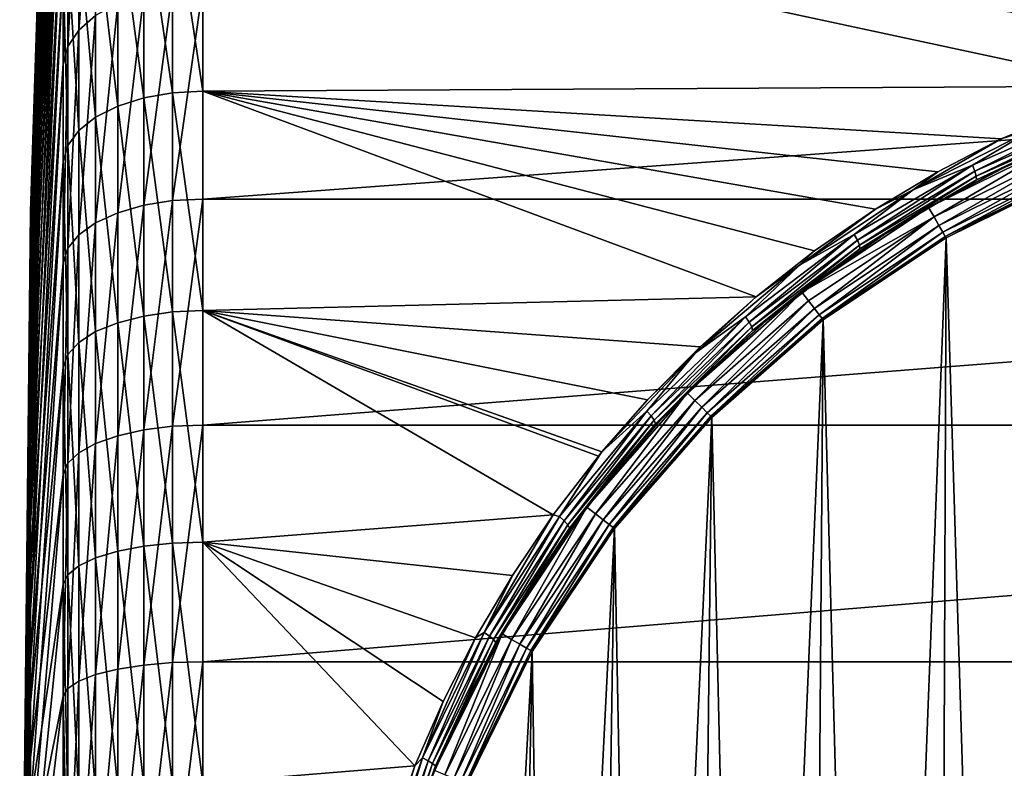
# Model space of a CAD drawing. Header units: metres. Extents: x -147 to 182, y -23 to 81.
# Tile 10 of 212: x -147 to -136, y 5 to 13. Entities that reach past the tile are written whole.
import ezdxf

# ---------------------------------------------------------------- set-up
doc = ezdxf.new("R2010")
doc.units = ezdxf.units.M
doc.layers.add('solid_ORA153_SW0001', color=7, linetype='CONTINUOUS')

msp = doc.modelspace()

# ---------------------------------------------------------------- linework, layer by layer
at = {"layer": 'solid_ORA153_SW0001'}
for points in [[(-146.434753, 21.555571, 0.627214), (-146.783676, 10.781504, -0.268874), (-146.783676, 10.743816, 0.939962)], [(-146.434753, 21.337004, 3.125428), (-146.434753, 21.555571, 0.627214), (-146.783676, 10.743816, 0.939962)], [(-146.434753, 21.555571, 0.627214), (-146.434753, 21.482634, -1.879482), (-146.783676, 10.781504, -0.268874)], [(-146.434753, 21.482634, -1.879482), (-146.783676, 10.683608, -1.474329), (-146.783676, 10.781504, -0.268874)], [(-146.434753, 21.482634, -1.879482), (-146.434753, 21.119181, -4.360762), (-146.783676, 10.683608, -1.474329)], [(-146.434753, 21.337004, 3.125428), (-146.783676, 10.743816, 0.939962), (-146.783676, 10.571019, 2.136978)], [(-146.434753, 20.829889, 5.581376), (-146.434753, 21.337004, 3.125428), (-146.783676, 10.571019, 2.136978)], [(-146.434753, 21.119181, -4.360762), (-146.783676, 10.451359, -2.661243), (-146.783676, 10.683608, -1.474329)], [(-146.434753, 21.119181, -4.360762), (-146.434753, 20.470125, -6.783069), (-146.783676, 10.451359, -2.661243)], [(-146.434753, 20.829889, 5.581376), (-146.783676, 10.571019, 2.136978), (-146.783676, 10.265285, 3.307119)], [(-146.434753, 20.041084, 7.961844), (-146.434753, 20.829889, 5.581376), (-146.783676, 10.265285, 3.307119)], [(-146.434753, 20.470125, -6.783069), (-146.783676, 10.087679, -3.814691), (-146.783676, 10.451359, -2.661243)], [(-146.434753, 20.470125, -6.783069), (-146.434753, 19.544245, -9.113646), (-146.783676, 10.087679, -3.814691)], [(-146.434753, 20.041084, 7.961844), (-146.783676, 10.265285, 3.307119), (-146.783676, 9.83046, 4.435672)], [(-146.434753, 18.981256, 10.234645), (-146.434753, 20.041084, 7.961844), (-146.783676, 9.83046, 4.435672)], [(-146.434753, 19.544245, -9.113646), (-146.783676, 9.597139, -4.920166), (-146.783676, 10.087679, -3.814691)], [(-146.434753, 19.544245, -9.113646), (-146.434753, 18.354059, -11.320977), (-146.783676, 9.597139, -4.920166)], [(-146.434753, 18.981256, 10.234645), (-146.783676, 9.83046, 4.435672), (-146.783676, 9.27201, 5.508444)], [(-146.434753, 17.66474, 12.369035), (-146.434753, 18.981256, 10.234645), (-146.783676, 9.27201, 5.508444)], [(-146.434753, 18.354059, -11.320977), (-146.783676, 8.98591, -5.963768), (-146.783676, 9.597139, -4.920166)], [(-146.434753, 18.354059, -11.320977), (-146.434753, 16.915668, -13.375209), (-146.783676, 8.98591, -5.963768)], [(-146.434753, 17.66474, 12.369035), (-146.783676, 9.27201, 5.508444), (-146.783676, 8.596959, 6.511944)], [(-146.434753, 16.109335, 14.336156), (-146.434753, 17.66474, 12.369035), (-146.783676, 8.596959, 6.511944)], [(-146.434753, 16.915668, -13.375209), (-146.783676, 8.261679, -6.932372), (-146.783676, 8.98591, -5.963768)], [(-146.434753, 16.915668, -13.375209), (-146.434753, 15.248519, -15.248564), (-146.783676, 8.261679, -6.932372)], [(-146.434753, 16.109335, 14.336156), (-146.783676, 8.596959, 6.511944), (-146.783676, 7.813797, 7.433552)], [(-146.434753, 14.336079, 16.109404), (-146.434753, 16.109335, 14.336156), (-146.783676, 7.813797, 7.433552)], [(-146.434753, 15.248519, -15.248564), (-146.783676, 7.433552, -7.813797), (-146.783676, 8.261679, -6.932372)], [(-146.434753, 15.248519, -15.248564), (-146.434753, 13.375154, -16.91571), (-146.783676, 7.433552, -7.813797)], [(-146.085052, 14.934215, 16.781441), (-146.266754, 14.753448, 16.578314), (-146.266754, 12.729065, 18.178989)], [(-146.085052, 12.885028, 18.401728), (-146.085052, 14.934215, 16.781441), (-146.266754, 12.729065, 18.178989)], [(-146.266754, 14.753448, 16.578314), (-146.385193, 14.550799, 16.350601), (-146.385193, 12.554223, 17.929289)], [(-146.266754, 12.729065, 18.178989), (-146.266754, 14.753448, 16.578314), (-146.385193, 12.554223, 17.929289)], [(-146.385193, 14.550799, 16.350601), (-146.434753, 14.336079, 16.109404), (-146.434753, 12.368951, 17.664799)], [(-146.385193, 12.554223, 17.929289), (-146.385193, 14.550799, 16.350601), (-146.434753, 12.368951, 17.664799)], [(-146.434753, 14.336079, 16.109404), (-146.783676, 7.813797, 7.433552), (-146.783676, 6.932372, 8.261679)], [(-146.434753, 12.368951, 17.664799), (-146.434753, 14.336079, 16.109404), (-146.783676, 6.932372, 8.261679)], [(-145.259308, 14.243568, -18.013929), (-144.936142, 14.265415, -18.041561), (-144.936142, 12.074461, -19.575684)], [(-144.936142, 14.265415, -18.041561), (-114, 14.265397, -18.041574), (-114, 12.074445, -19.575693)], [(-130.899994, 12.811403, -19.101517), (-144.936142, 14.265415, -18.041561), (-114, 12.074445, -19.575693)], [(-134.994446, 12.127319, -19.542982), (-144.936142, 12.074461, -19.575684), (-144.936142, 14.265415, -18.041561)], [(-133.620087, 12.514071, -19.297617), (-134.994446, 12.127319, -19.542982), (-144.936142, 14.265415, -18.041561)], [(-132.256012, 12.738129, -19.150459), (-133.620087, 12.514071, -19.297617), (-144.936142, 14.265415, -18.041561)], [(-130.899994, 12.811403, -19.101517), (-132.256012, 12.738129, -19.150459), (-144.936142, 14.265415, -18.041561)], [(-145.569077, 14.178537, -17.931684), (-145.569077, 12.000926, -19.456465), (-145.848755, 14.073414, -17.798733)], [(-145.259308, 14.243568, -18.013929), (-145.259308, 12.055969, -19.545702), (-145.569077, 14.178537, -17.931684)], [(-145.259308, 12.055969, -19.545702), (-145.569077, 12.000926, -19.456465), (-145.569077, 14.178537, -17.931684)], [(-145.259308, 14.243568, -18.013929), (-144.936142, 12.074461, -19.575684), (-145.259308, 12.055969, -19.545702)], [(-145.848755, 14.073414, -17.798733), (-145.848755, 11.911947, -19.312208), (-146.085052, 13.933194, -17.621397)], [(-145.569077, 12.000926, -19.456465), (-145.848755, 11.911947, -19.312208), (-145.848755, 14.073414, -17.798733)], [(-146.085052, 13.933194, -17.621397), (-146.085052, 11.793263, -19.119793), (-146.266754, 13.764544, -17.408104)], [(-145.848755, 11.911947, -19.312208), (-146.085052, 11.793263, -19.119793), (-146.085052, 13.933194, -17.621397)], [(-146.266754, 13.764544, -17.408104), (-146.266754, 11.650515, -18.888361), (-146.385193, 13.575479, -17.168991)], [(-146.085052, 11.793263, -19.119793), (-146.266754, 11.650515, -18.888361), (-146.266754, 13.764544, -17.408104)], [(-146.385193, 13.575479, -17.168991), (-146.385193, 11.490488, -18.628918), (-146.434753, 13.375154, -16.91571)], [(-146.266754, 11.650515, -18.888361), (-146.385193, 11.490488, -18.628918), (-146.385193, 13.575479, -17.168991)], [(-146.434753, 13.375154, -16.91571), (-146.783676, 6.511944, -8.596959), (-146.783676, 7.433552, -7.813797)], [(-146.434753, 13.375154, -16.91571), (-146.434753, 11.320926, -18.354092), (-146.783676, 6.511944, -8.596959)], [(-146.385193, 11.490488, -18.628918), (-146.434753, 11.320926, -18.354092), (-146.434753, 13.375154, -16.91571)], [(-145.569077, 13.111915, 18.725756), (-145.848755, 13.014699, 18.586916), (-145.848755, 10.768889, 19.972153)], [(-145.569077, 10.849329, 20.121338), (-145.569077, 13.111915, 18.725756), (-145.848755, 10.768889, 19.972153)], [(-145.259308, 13.172053, 18.811642), (-145.569077, 13.111915, 18.725756), (-145.569077, 10.849329, 20.121338)], [(-145.259308, 10.899091, 20.213627), (-145.259308, 13.172053, 18.811642), (-145.569077, 10.849329, 20.121338)], [(-145.259308, 10.899091, 20.213627), (-144.936142, 10.91581, 20.244631), (-144.936142, 13.192257, 18.840498)], [(-145.259308, 10.899091, 20.213627), (-144.936142, 13.192257, 18.840498), (-145.259308, 13.172053, 18.811642)], [(-144.936142, 13.192257, 18.840498), (-144.936142, 10.91581, 20.244631), (-114, 13.19224, 18.840509)], [(-144.936142, 10.91581, 20.244631), (-114, 10.915787, 20.244644), (-114, 13.19224, 18.840509)], [(-145.848755, 13.014699, 18.586916), (-146.085052, 12.885028, 18.401728), (-146.085052, 10.661594, 19.773161)], [(-145.848755, 10.768889, 19.972153), (-145.848755, 13.014699, 18.586916), (-146.085052, 10.661594, 19.773161)], [(-146.085052, 12.885028, 18.401728), (-146.266754, 12.729065, 18.178989), (-146.266754, 10.532543, 19.533823)], [(-146.085052, 10.661594, 19.773161), (-146.085052, 12.885028, 18.401728), (-146.266754, 10.532543, 19.533823)], [(-146.266754, 12.729065, 18.178989), (-146.385193, 12.554223, 17.929289), (-146.385193, 10.387873, 19.265512)], [(-146.266754, 10.532543, 19.533823), (-146.266754, 12.729065, 18.178989), (-146.385193, 10.387873, 19.265512)], [(-146.385193, 12.554223, 17.929289), (-146.434753, 12.368951, 17.664799), (-146.434753, 10.234549, 18.981308)], [(-146.385193, 10.387873, 19.265512), (-146.385193, 12.554223, 17.929289), (-146.434753, 10.234549, 18.981308)], [(-146.434753, 12.368951, 17.664799), (-146.783676, 6.932372, 8.261679), (-146.783676, 5.963768, 8.98591)], [(-146.434753, 10.234549, 18.981308), (-146.434753, 12.368951, 17.664799), (-146.783676, 5.963768, 8.98591)], [(-145.259308, 12.055969, -19.545702), (-145.259308, 9.705333, -20.813154), (-145.569077, 12.000926, -19.456465)], [(-145.259308, 12.055969, -19.545702), (-144.936142, 12.074461, -19.575684), (-144.936142, 9.720218, -20.845079)], [(-145.259308, 12.055969, -19.545702), (-144.936142, 9.720218, -20.845079), (-145.259308, 9.705333, -20.813154)], [(-134.994446, 12.127319, -19.542982), (-136.369644, 11.562361, -19.88245), (-144.936142, 12.074461, -19.575684)], [(-139.000961, 9.866598, -20.776194), (-144.936142, 9.720218, -20.845079), (-144.936142, 12.074461, -19.575684)], [(-138.37175, 10.359591, -20.534821), (-139.000961, 9.866598, -20.776194), (-144.936142, 12.074461, -19.575684)], [(-137.719345, 10.807822, -20.302486), (-138.37175, 10.359591, -20.534821), (-144.936142, 12.074461, -19.575684)], [(-137.05011, 11.209012, -20.083776), (-137.719345, 10.807822, -20.302486), (-144.936142, 12.074461, -19.575684)], [(-136.369644, 11.562361, -19.88245), (-137.05011, 11.209012, -20.083776), (-144.936142, 12.074461, -19.575684)], [(-136.003448, 11.679452, -19.806467), (-136.369644, 11.562361, -19.88245), (-134.994446, 12.127319, -19.542982)], [(-145.569077, 12.000926, -19.456465), (-145.569077, 9.661022, -20.718128), (-145.848755, 11.911947, -19.312208)], [(-145.259308, 9.705333, -20.813154), (-145.569077, 9.661022, -20.718128), (-145.569077, 12.000926, -19.456465)], [(-145.848755, 11.911947, -19.312208), (-145.848755, 9.589393, -20.564518), (-146.085052, 11.793263, -19.119793)], [(-145.569077, 9.661022, -20.718128), (-145.848755, 9.589393, -20.564518), (-145.848755, 11.911947, -19.312208)], [(-135.32547, 11.876384, -19.650591), (-136.680206, 11.279339, -20.006418), (-136.003448, 11.679452, -19.806467)], [(-136.653732, 11.216125, -19.98522), (-136.680206, 11.279339, -20.006418), (-135.32547, 11.876384, -19.650591)], [(-135.305725, 11.810832, -19.629169), (-136.653732, 11.216125, -19.98522), (-135.32547, 11.876384, -19.650591)], [(-146.085052, 11.793263, -19.119793), (-146.085052, 9.493849, -20.359625), (-146.266754, 11.650515, -18.888361)], [(-145.848755, 9.589393, -20.564518), (-146.085052, 9.493849, -20.359625), (-146.085052, 11.793263, -19.119793)], [(-136.637939, 11.16104, -19.942068), (-136.653732, 11.216125, -19.98522), (-135.305725, 11.810832, -19.629169)], [(-135.294708, 11.754947, -19.585562), (-136.637939, 11.16104, -19.942068), (-135.305725, 11.810832, -19.629169)], [(-136.634857, 11.121171, -19.882511), (-136.637939, 11.16104, -19.942068), (-135.294708, 11.754947, -19.585562)], [(-135.293854, 11.715918, -19.525381), (-136.634857, 11.121171, -19.882511), (-135.294708, 11.754947, -19.585562)], [(-146.266754, 11.650515, -18.888361), (-146.266754, 9.378934, -20.113188), (-146.385193, 11.490488, -18.628918)], [(-146.085052, 9.493849, -20.359625), (-146.266754, 9.378934, -20.113188), (-146.266754, 11.650515, -18.888361)], [(-137.315002, 11.013775, -20.187155), (-136.369644, 11.562361, -19.88245), (-136.003448, 11.679452, -19.806467)], [(-136.680206, 11.279339, -20.006418), (-137.315002, 11.013775, -20.187155), (-136.003448, 11.679452, -19.806467)], [(-135.293854, 11.715918, -19.525381), (-136.296036, 11.275319, -19.713121), (-136.634857, 11.121171, -19.882511)], [(-137.315002, 11.013775, -20.187155), (-137.05011, 11.209012, -20.083776), (-136.369644, 11.562361, -19.88245)], [(-135.683563, 11.548489, -18.700001), (-137.149872, 10.825393, -18.700001), (-136.296036, 11.275319, -19.713121)], [(-137.091431, 10.723872, -18.674675), (-137.149872, 10.825393, -18.700001), (-135.683563, 11.548489, -18.700001)], [(-135.638718, 11.440271, -18.674675), (-137.091431, 10.723872, -18.674675), (-135.683563, 11.548489, -18.700001)], [(-146.385193, 11.490488, -18.628918), (-146.385193, 9.250108, -19.83692), (-146.434753, 11.320926, -18.354092)], [(-146.266754, 9.378934, -20.113188), (-146.385193, 9.250108, -19.83692), (-146.385193, 11.490488, -18.628918)], [(-137.039047, 10.633147, -18.61549), (-137.091431, 10.723872, -18.674675), (-135.638718, 11.440271, -18.674675)], [(-135.598633, 11.343486, -18.61549), (-137.039047, 10.633147, -18.61549), (-135.638718, 11.440271, -18.674675)], [(-146.434753, 11.320926, -18.354092), (-146.783676, 5.508444, -9.27201), (-146.783676, 6.511944, -8.596959)], [(-146.434753, 11.320926, -18.354092), (-146.434753, 9.113589, -19.544271), (-146.783676, 5.508444, -9.27201)], [(-146.385193, 9.250108, -19.83692), (-146.434753, 9.113589, -19.544271), (-146.434753, 11.320926, -18.354092)], [(-136.997849, 10.56177, -18.527828), (-137.039047, 10.633147, -18.61549), (-135.598633, 11.343486, -18.61549)], [(-135.567093, 11.267341, -18.527828), (-136.997849, 10.56177, -18.527828), (-135.598633, 11.343486, -18.61549)], [(-136.680206, 11.279339, -20.006418), (-137.946625, 10.5347, -20.415649), (-137.315002, 11.013775, -20.187155)], [(-137.913467, 10.474663, -20.394611), (-137.946625, 10.5347, -20.415649), (-136.680206, 11.279339, -20.006418)], [(-136.653732, 11.216125, -19.98522), (-137.913467, 10.474663, -20.394611), (-136.680206, 11.279339, -20.006418)], [(-137.892365, 10.421123, -20.351786), (-137.913467, 10.474663, -20.394611), (-136.653732, 11.216125, -19.98522)], [(-136.637939, 11.16104, -19.942068), (-137.892365, 10.421123, -20.351786), (-136.653732, 11.216125, -19.98522)], [(-137.315002, 11.013775, -20.187155), (-137.719345, 10.807822, -20.302486), (-137.05011, 11.209012, -20.083776)], [(-137.149872, 10.825393, -18.700001), (-136.967194, 10.928821, -19.91354), (-136.296036, 11.275319, -19.713121)], [(-135.567093, 11.267341, -18.527828), (-136.971527, 10.516199, -18.419621), (-136.997849, 10.56177, -18.527828)], [(-135.567093, 11.267341, -18.527828), (-135.546951, 11.218725, -18.419621), (-136.971527, 10.516199, -18.419621)], [(-136.962524, 10.500545, -18.300781), (-136.971527, 10.516199, -18.419621), (-135.546951, 11.218725, -18.419621)], [(-136.634857, 11.121171, -19.882511), (-136.296036, 11.275319, -19.713121), (-136.967194, 10.928821, -19.91354)], [(-135.539856, 11.202113, -18.300781), (-136.962524, 10.500545, -18.300781), (-135.546951, 11.218725, -18.419621)], [(-135.539856, 11.202113, -18.300781), (-136.304749, -10.853764, -18.300781), (-136.962524, 10.500545, -18.300781)], [(-137.886017, 10.380969, -20.292681), (-137.892365, 10.421123, -20.351786), (-136.637939, 11.16104, -19.942068)], [(-136.634857, 11.121171, -19.882511), (-137.886017, 10.380969, -20.292681), (-136.637939, 11.16104, -19.942068)], [(-136.634857, 11.121171, -19.882511), (-137.62706, 10.535498, -20.131124), (-137.886017, 10.380969, -20.292681)], [(-136.634857, 11.121171, -19.882511), (-136.967194, 10.928821, -19.91354), (-137.62706, 10.535498, -20.131124)], [(-138.533905, 10.206837, -20.609234), (-137.719345, 10.807822, -20.302486), (-137.315002, 11.013775, -20.187155)], [(-137.946625, 10.5347, -20.415649), (-138.533905, 10.206837, -20.609234), (-137.315002, 11.013775, -20.187155)], [(-145.259308, 10.899091, 20.213627), (-145.569077, 10.849329, 20.121338), (-145.569077, 8.440025, 21.244816)], [(-145.259308, 8.478736, 21.342257), (-145.259308, 10.899091, 20.213627), (-145.569077, 8.440025, 21.244816)], [(-145.259308, 8.478736, 21.342257), (-144.936142, 8.491741, 21.374992), (-144.936142, 10.91581, 20.244631)], [(-145.259308, 8.478736, 21.342257), (-144.936142, 10.91581, 20.244631), (-145.259308, 10.899091, 20.213627)], [(-144.936142, 10.91581, 20.244631), (-144.936142, 8.491741, 21.374992), (-114, 10.915787, 20.244644)], [(-144.936142, 8.491741, 21.374992), (-114, 8.491723, 21.375), (-114, 10.915787, 20.244644)], [(-137.149872, 10.825393, -18.700001), (-137.62706, 10.535498, -20.131124), (-136.967194, 10.928821, -19.91354)], [(-146.783676, 10.781504, -0.268874), (-146.899994, 0), (-146.783676, 10.743816, 0.939962)], [(-146.783676, 10.683608, -1.474329), (-146.899994, 0), (-146.783676, 10.781504, -0.268874)], [(-145.569077, 10.849329, 20.121338), (-145.848755, 10.768889, 19.972153), (-145.848755, 8.377448, 21.087301)], [(-145.569077, 8.440025, 21.244816), (-145.569077, 10.849329, 20.121338), (-145.848755, 8.377448, 21.087301)], [(-138.533905, 10.206837, -20.609234), (-138.37175, 10.359591, -20.534821), (-137.719345, 10.807822, -20.302486)], [(-137.149872, 10.825393, -18.700001), (-138.509369, 9.917027, -18.700001), (-137.62706, 10.535498, -20.131124)], [(-137.091431, 10.723872, -18.674675), (-138.509369, 9.917027, -18.700001), (-137.149872, 10.825393, -18.700001)], [(-146.783676, 10.743816, 0.939962), (-146.899994, 0), (-146.783676, 10.571019, 2.136978)], [(-146.783676, 10.451359, -2.661243), (-146.899994, 0), (-146.783676, 10.683608, -1.474329)], [(-145.848755, 10.768889, 19.972153), (-146.085052, 10.661594, 19.773161), (-146.085052, 8.293981, 20.877197)], [(-145.848755, 8.377448, 21.087301), (-145.848755, 10.768889, 19.972153), (-146.085052, 8.293981, 20.877197)], [(-137.091431, 10.723872, -18.674675), (-138.438202, 9.823984, -18.674675), (-138.509369, 9.917027, -18.700001)], [(-138.374435, 9.740872, -18.61549), (-138.438202, 9.823984, -18.674675), (-137.091431, 10.723872, -18.674675)], [(-137.039047, 10.633147, -18.61549), (-138.374435, 9.740872, -18.61549), (-137.091431, 10.723872, -18.674675)], [(-146.783676, 10.571019, 2.136978), (-146.899994, 0), (-146.783676, 10.265285, 3.307119)], [(-146.085052, 10.661594, 19.773161), (-146.266754, 10.532543, 19.533823), (-146.266754, 8.193588, 20.624496)], [(-146.085052, 8.293981, 20.877197), (-146.085052, 10.661594, 19.773161), (-146.266754, 8.193588, 20.624496)], [(-138.324265, 9.675485, -18.527828), (-138.374435, 9.740872, -18.61549), (-137.039047, 10.633147, -18.61549)], [(-136.997849, 10.56177, -18.527828), (-138.324265, 9.675485, -18.527828), (-137.039047, 10.633147, -18.61549)], [(-146.266754, 10.532543, 19.533823), (-146.385193, 10.387873, 19.265512), (-146.385193, 8.081043, 20.341206)], [(-146.266754, 8.193588, 20.624496), (-146.266754, 10.532543, 19.533823), (-146.385193, 8.081043, 20.341206)], [(-137.946625, 10.5347, -20.415649), (-139.113831, 9.652361, -20.854128), (-138.533905, 10.206837, -20.609234)], [(-139.074158, 9.596393, -20.833162), (-139.113831, 9.652361, -20.854128), (-137.946625, 10.5347, -20.415649)], [(-137.913467, 10.474663, -20.394611), (-139.074158, 9.596393, -20.833162), (-137.946625, 10.5347, -20.415649)], [(-139.047379, 9.545325, -20.790483), (-139.074158, 9.596393, -20.833162), (-137.913467, 10.474663, -20.394611)], [(-137.892365, 10.421123, -20.351786), (-139.047379, 9.545325, -20.790483), (-137.913467, 10.474663, -20.394611)], [(-138.509369, 9.917027, -18.700001), (-138.269943, 10.096231, -20.362143), (-137.62706, 10.535498, -20.131124)], [(-136.997849, 10.56177, -18.527828), (-138.292221, 9.633739, -18.419621), (-138.324265, 9.675485, -18.527828)], [(-136.997849, 10.56177, -18.527828), (-136.971527, 10.516199, -18.419621), (-138.292221, 9.633739, -18.419621)], [(-136.962524, 10.500545, -18.300781), (-138.292221, 9.633739, -18.419621), (-136.971527, 10.516199, -18.419621)], [(-136.962524, 10.500545, -18.300781), (-138.281448, 9.619241, -18.300781), (-138.292221, 9.633739, -18.419621)], [(-136.962524, 10.500545, -18.300781), (-137.752182, -10.003157, -18.300781), (-138.281448, 9.619241, -18.300781)], [(-137.886017, 10.380969, -20.292681), (-137.62706, 10.535498, -20.131124), (-138.269943, 10.096231, -20.362143)], [(-136.962524, 10.500545, -18.300781), (-137.043076, -10.453621, -18.300781), (-137.752182, -10.003157, -18.300781)], [(-136.962524, 10.500545, -18.300781), (-136.304749, -10.853764, -18.300781), (-137.043076, -10.453621, -18.300781)], [(-146.783676, 10.087679, -3.814691), (-146.899994, 0), (-146.783676, 10.451359, -2.661243)], [(-146.385193, 10.387873, 19.265512), (-146.434753, 10.234549, 18.981308), (-146.434753, 7.961758, 20.041119)], [(-146.385193, 8.081043, 20.341206), (-146.385193, 10.387873, 19.265512), (-146.434753, 7.961758, 20.041119)], [(-139.036957, 9.50573, -20.731581), (-139.047379, 9.545325, -20.790483), (-137.892365, 10.421123, -20.351786)], [(-137.886017, 10.380969, -20.292681), (-139.036957, 9.50573, -20.731581), (-137.892365, 10.421123, -20.351786)], [(-137.886017, 10.380969, -20.292681), (-138.889557, 9.61338, -20.601988), (-139.036957, 9.50573, -20.731581)], [(-138.533905, 10.206837, -20.609234), (-139.000961, 9.866598, -20.776194), (-138.37175, 10.359591, -20.534821)], [(-137.886017, 10.380969, -20.292681), (-138.269943, 10.096231, -20.362143), (-138.889557, 9.61338, -20.601988)], [(-146.783676, 10.265285, 3.307119), (-146.899994, 0), (-146.783676, 9.83046, 4.435672)], [(-146.434753, 10.234549, 18.981308), (-146.783676, 5.963768, 8.98591), (-146.783676, 4.920166, 9.597139)], [(-146.434753, 7.961758, 20.041119), (-146.434753, 10.234549, 18.981308), (-146.783676, 4.920166, 9.597139)], [(-139.650131, 9.267757, -21.049675), (-139.000961, 9.866598, -20.776194), (-138.533905, 10.206837, -20.609234)], [(-139.113831, 9.652361, -20.854128), (-139.650131, 9.267757, -21.049675), (-138.533905, 10.206837, -20.609234)], [(-146.783676, 9.597139, -4.920166), (-146.899994, 0), (-146.783676, 10.087679, -3.814691)], [(-138.509369, 9.917027, -18.700001), (-138.889557, 9.61338, -20.601988), (-138.269943, 10.096231, -20.362143)], [(-146.783676, 9.83046, 4.435672), (-146.899994, 0), (-146.783676, 9.27201, 5.508444)], [(-139.000961, 9.866598, -20.776194), (-139.600861, 9.332352, -21.021589), (-144.936142, 9.720218, -20.845079)], [(-138.509369, 9.917027, -18.700001), (-139.738831, 8.838835, -18.700001), (-138.889557, 9.61338, -20.601988)], [(-139.656006, 8.756005, -18.674675), (-139.738831, 8.838835, -18.700001), (-138.509369, 9.917027, -18.700001)], [(-138.438202, 9.823984, -18.674675), (-139.656006, 8.756005, -18.674675), (-138.509369, 9.917027, -18.700001)], [(-139.581924, 8.681929, -18.61549), (-139.656006, 8.756005, -18.674675), (-138.438202, 9.823984, -18.674675)], [(-139.650131, 9.267757, -21.049675), (-139.600861, 9.332352, -21.021589), (-139.000961, 9.866598, -20.776194)], [(-138.374435, 9.740872, -18.61549), (-139.581924, 8.681929, -18.61549), (-138.438202, 9.823984, -18.674675)], [(-145.259308, 9.705333, -20.813154), (-144.936142, 9.720218, -20.845079), (-144.936142, 7.234526, -21.832582)], [(-141.1754, 7.529149, -21.732738), (-144.936142, 7.234526, -21.832582), (-144.936142, 9.720218, -20.845079)], [(-140.691818, 8.158619, -21.504347), (-141.1754, 7.529149, -21.732738), (-144.936142, 9.720218, -20.845079)], [(-140.654037, 8.20453, -21.486872), (-140.691818, 8.158619, -21.504347), (-144.936142, 9.720218, -20.845079)], [(-140.165939, 8.761354, -21.265903), (-140.654037, 8.20453, -21.486872), (-144.936142, 9.720218, -20.845079)], [(-139.600861, 9.332352, -21.021589), (-140.165939, 8.761354, -21.265903), (-144.936142, 9.720218, -20.845079)], [(-139.523651, 8.62365, -18.527828), (-139.581924, 8.681929, -18.61549), (-138.374435, 9.740872, -18.61549)], [(-138.324265, 9.675485, -18.527828), (-139.523651, 8.62365, -18.527828), (-138.374435, 9.740872, -18.61549)], [(-145.569077, 9.661022, -20.718128), (-145.569077, 7.19047, -21.699617), (-145.848755, 9.589393, -20.564518)], [(-145.259308, 9.705333, -20.813154), (-145.259308, 7.22345, -21.799143), (-145.569077, 9.661022, -20.718128)], [(-145.259308, 7.22345, -21.799143), (-145.569077, 7.19047, -21.699617), (-145.569077, 9.661022, -20.718128)], [(-145.259308, 9.705333, -20.813154), (-144.936142, 7.234526, -21.832582), (-145.259308, 7.22345, -21.799143)], [(-139.113831, 9.652361, -20.854128), (-140.171906, 8.640985, -21.298996), (-139.650131, 9.267757, -21.049675)], [(-140.125992, 8.590017, -21.278008), (-140.171906, 8.640985, -21.298996), (-139.113831, 9.652361, -20.854128)], [(-139.074158, 9.596393, -20.833162), (-140.125992, 8.590017, -21.278008), (-139.113831, 9.652361, -20.854128)], [(-139.738831, 8.838835, -18.700001), (-139.479828, 9.090468, -20.8456), (-138.889557, 9.61338, -20.601988)], [(-138.324265, 9.675485, -18.527828), (-139.486435, 8.586441, -18.419621), (-139.523651, 8.62365, -18.527828)], [(-138.324265, 9.675485, -18.527828), (-138.292221, 9.633739, -18.419621), (-139.486435, 8.586441, -18.419621)], [(-139.473663, 8.573666, -18.300781), (-139.486435, 8.586441, -18.419621), (-138.292221, 9.633739, -18.419621)], [(-139.036957, 9.50573, -20.731581), (-138.889557, 9.61338, -20.601988), (-139.479828, 9.090468, -20.8456)], [(-138.281448, 9.619241, -18.300781), (-139.473663, 8.573666, -18.300781), (-138.292221, 9.633739, -18.419621)], [(-138.281448, 9.619241, -18.300781), (-139.06839, -8.960641, -18.300781), (-139.473663, 8.573666, -18.300781)], [(-138.281448, 9.619241, -18.300781), (-138.428635, -9.504481, -18.300781), (-139.06839, -8.960641, -18.300781)], [(-138.281448, 9.619241, -18.300781), (-137.752182, -10.003157, -18.300781), (-138.428635, -9.504481, -18.300781)], [(-146.783676, 8.98591, -5.963768), (-146.899994, 0), (-146.783676, 9.597139, -4.920166)], [(-145.848755, 9.589393, -20.564518), (-145.848755, 7.137157, -21.538729), (-146.085052, 9.493849, -20.359625)], [(-145.569077, 7.19047, -21.699617), (-145.848755, 7.137157, -21.538729), (-145.848755, 9.589393, -20.564518)], [(-140.093414, 8.542488, -21.235283), (-140.125992, 8.590017, -21.278008), (-139.074158, 9.596393, -20.833162)], [(-139.047379, 9.545325, -20.790483), (-140.093414, 8.542488, -21.235283), (-139.074158, 9.596393, -20.833162)], [(-140.078369, 8.504511, -21.176317), (-140.093414, 8.542488, -21.235283), (-139.047379, 9.545325, -20.790483)], [(-139.036957, 9.50573, -20.731581), (-140.078369, 8.504511, -21.176317), (-139.047379, 9.545325, -20.790483)], [(-146.085052, 9.493849, -20.359625), (-146.085052, 7.066047, -21.324129), (-146.266754, 9.378934, -20.113188)], [(-145.848755, 7.137157, -21.538729), (-146.085052, 7.066047, -21.324129), (-146.085052, 9.493849, -20.359625)], [(-139.036957, 9.50573, -20.731581), (-140.03537, 8.532005, -21.087856), (-140.078369, 8.504511, -21.176317)], [(-139.036957, 9.50573, -20.731581), (-139.479828, 9.090468, -20.8456), (-140.03537, 8.532005, -21.087856)], [(-146.266754, 9.378934, -20.113188), (-146.266754, 6.980518, -21.066017), (-146.385193, 9.250108, -19.83692)], [(-146.085052, 7.066047, -21.324129), (-146.266754, 6.980518, -21.066017), (-146.266754, 9.378934, -20.113188)], [(-139.650131, 9.267757, -21.049675), (-140.165939, 8.761354, -21.265903), (-139.600861, 9.332352, -21.021589)], [(-146.783676, 9.27201, 5.508444), (-146.899994, 0), (-146.783676, 8.596959, 6.511944)], [(-146.385193, 9.250108, -19.83692), (-146.385193, 6.884636, -20.776661), (-146.434753, 9.113589, -19.544271)], [(-146.266754, 6.980518, -21.066017), (-146.385193, 6.884636, -20.776661), (-146.385193, 9.250108, -19.83692)], [(-139.650131, 9.267757, -21.049675), (-140.654037, 8.20453, -21.486872), (-140.165939, 8.761354, -21.265903)], [(-140.171906, 8.640985, -21.298996), (-140.654037, 8.20453, -21.486872), (-139.650131, 9.267757, -21.049675)], [(-146.434753, 9.113589, -19.544271), (-146.783676, 4.435672, -9.83046), (-146.783676, 5.508444, -9.27201)], [(-146.434753, 9.113589, -19.544271), (-146.434753, 6.782988, -20.470152), (-146.783676, 4.435672, -9.83046)], [(-146.385193, 6.884636, -20.776661), (-146.434753, 6.782988, -20.470152), (-146.434753, 9.113589, -19.544271)], [(-139.738831, 8.838835, -18.700001), (-140.03537, 8.532005, -21.087856), (-139.479828, 9.090468, -20.8456)], [(-146.783676, 8.261679, -6.932372), (-146.899994, 0), (-146.783676, 8.98591, -5.963768)], [(-139.738831, 8.838835, -18.700001), (-140.817032, 7.609374, -18.700001), (-140.03537, 8.532005, -21.087856)], [(-140.723984, 7.538208, -18.674675), (-140.817032, 7.609374, -18.700001), (-139.738831, 8.838835, -18.700001)], [(-139.656006, 8.756005, -18.674675), (-140.723984, 7.538208, -18.674675), (-139.738831, 8.838835, -18.700001)], [(-140.640869, 7.474434, -18.61549), (-140.723984, 7.538208, -18.674675), (-139.656006, 8.756005, -18.674675)], [(-139.581924, 8.681929, -18.61549), (-140.640869, 7.474434, -18.61549), (-139.656006, 8.756005, -18.674675)], [(-140.575485, 7.424261, -18.527828), (-140.640869, 7.474434, -18.61549), (-139.581924, 8.681929, -18.61549)], [(-139.523651, 8.62365, -18.527828), (-140.575485, 7.424261, -18.527828), (-139.581924, 8.681929, -18.61549)], [(-146.783676, 8.596959, 6.511944), (-146.899994, 0), (-146.783676, 7.813797, 7.433552)], [(-140.171906, 8.640985, -21.298996), (-141.110413, 7.508798, -21.72876), (-140.654037, 8.20453, -21.486872)], [(-141.058701, 7.463778, -21.707663), (-141.110413, 7.508798, -21.72876), (-140.171906, 8.640985, -21.298996)], [(-140.125992, 8.590017, -21.278008), (-141.058701, 7.463778, -21.707663), (-140.171906, 8.640985, -21.298996)], [(-141.020401, 7.420944, -21.664719), (-141.058701, 7.463778, -21.707663), (-140.125992, 8.590017, -21.278008)], [(-140.093414, 8.542488, -21.235283), (-141.020401, 7.420944, -21.664719), (-140.125992, 8.590017, -21.278008)], [(-139.523651, 8.62365, -18.527828), (-140.533737, 7.392227, -18.419621), (-140.575485, 7.424261, -18.527828)], [(-139.523651, 8.62365, -18.527828), (-139.486435, 8.586441, -18.419621), (-140.533737, 7.392227, -18.419621)], [(-140.519241, 7.38145, -18.300781), (-140.533737, 7.392227, -18.419621), (-139.486435, 8.586441, -18.419621)], [(-139.473663, 8.573666, -18.300781), (-140.519241, 7.38145, -18.300781), (-139.486435, 8.586441, -18.419621)], [(-139.473663, 8.573666, -18.300781), (-140.228149, -7.746061, -18.300781), (-140.519241, 7.38145, -18.300781)], [(-139.473663, 8.573666, -18.300781), (-139.669495, -8.373261, -18.300781), (-140.228149, -7.746061, -18.300781)], [(-139.473663, 8.573666, -18.300781), (-139.06839, -8.960641, -18.300781), (-139.669495, -8.373261, -18.300781)], [(-145.259308, 8.478736, 21.342257), (-145.569077, 8.440025, 21.244816), (-145.569077, 5.916584, 22.080994)], [(-145.259308, 5.943721, 22.182268), (-145.259308, 8.478736, 21.342257), (-145.569077, 5.916584, 22.080994)], [(-145.259308, 5.943721, 22.182268), (-144.936142, 5.952835, 22.216295), (-144.936142, 8.491741, 21.374992)], [(-145.259308, 5.943721, 22.182268), (-144.936142, 8.491741, 21.374992), (-145.259308, 8.478736, 21.342257)], [(-144.936142, 8.491741, 21.374992), (-144.936142, 5.952835, 22.216295), (-114, 8.491723, 21.375)], [(-144.936142, 5.952835, 22.216295), (-114, 5.952825, 22.216297), (-114, 8.491723, 21.375)], [(-141.000443, 7.385808, -21.60545), (-141.020401, 7.420944, -21.664719), (-140.093414, 8.542488, -21.235283)], [(-140.078369, 8.504511, -21.176317), (-141.000443, 7.385808, -21.60545), (-140.093414, 8.542488, -21.235283)], [(-140.078369, 8.504511, -21.176317), (-140.55188, 7.942999, -21.323992), (-141.000443, 7.385808, -21.60545)], [(-140.817032, 7.609374, -18.700001), (-140.55188, 7.942999, -21.323992), (-140.03537, 8.532005, -21.087856)], [(-140.078369, 8.504511, -21.176317), (-140.03537, 8.532005, -21.087856), (-140.55188, 7.942999, -21.323992)], [(-145.848755, 8.377448, 21.087301), (-146.085052, 8.293981, 20.877197), (-146.085052, 5.814204, 21.698906)], [(-145.848755, 5.872717, 21.917278), (-145.848755, 8.377448, 21.087301), (-146.085052, 5.814204, 21.698906)], [(-145.569077, 8.440025, 21.244816), (-145.848755, 8.377448, 21.087301), (-145.848755, 5.872717, 21.917278)], [(-145.569077, 5.916584, 22.080994), (-145.569077, 8.440025, 21.244816), (-145.848755, 5.872717, 21.917278)], [(-146.783676, 7.433552, -7.813797), (-146.899994, 0), (-146.783676, 8.261679, -6.932372)], [(-146.085052, 8.293981, 20.877197), (-146.266754, 8.193588, 20.624496), (-146.266754, 5.743828, 21.436258)], [(-146.085052, 5.814204, 21.698906), (-146.085052, 8.293981, 20.877197), (-146.266754, 5.743828, 21.436258)], [(-146.266754, 8.193588, 20.624496), (-146.385193, 8.081043, 20.341206), (-146.385193, 5.664933, 21.141817)], [(-146.266754, 5.743828, 21.436258), (-146.266754, 8.193588, 20.624496), (-146.385193, 5.664933, 21.141817)], [(-141.110413, 7.508798, -21.72876), (-141.1754, 7.529149, -21.732738), (-140.691818, 8.158619, -21.504347)], [(-141.110413, 7.508798, -21.72876), (-140.691818, 8.158619, -21.504347), (-140.654037, 8.20453, -21.486872)], [(-146.385193, 8.081043, 20.341206), (-146.434753, 7.961758, 20.041119), (-146.434753, 5.58128, 20.829914)], [(-146.385193, 5.664933, 21.141817), (-146.385193, 8.081043, 20.341206), (-146.434753, 5.58128, 20.829914)], [(-146.434753, 7.961758, 20.041119), (-146.783676, 4.920166, 9.597139), (-146.783676, 3.814691, 10.087679)], [(-146.434753, 5.58128, 20.829914), (-146.434753, 7.961758, 20.041119), (-146.783676, 3.814691, 10.087679)], [(-140.817032, 7.609374, -18.700001), (-141.026352, 7.328506, -21.549932), (-140.55188, 7.942999, -21.323992)], [(-141.000443, 7.385808, -21.60545), (-140.55188, 7.942999, -21.323992), (-141.026352, 7.328506, -21.549932)], [(-146.783676, 7.813797, 7.433552), (-146.899994, 0), (-146.783676, 6.932372, 8.261679)], [(-140.817032, 7.609374, -18.700001), (-141.725388, 6.249869, -18.700001), (-141.026352, 7.328506, -21.549932)], [(-141.623871, 6.191431, -18.674675), (-141.725388, 6.249869, -18.700001), (-140.817032, 7.609374, -18.700001)], [(-140.723984, 7.538208, -18.674675), (-141.623871, 6.191431, -18.674675), (-140.817032, 7.609374, -18.700001)], [(-141.1754, 7.529149, -21.732738), (-141.614685, 6.877831, -21.947561), (-144.936142, 7.234526, -21.832582)], [(-141.917511, 6.264855, -22.1231), (-141.614685, 6.877831, -21.947561), (-141.1754, 7.529149, -21.732738)], [(-141.110413, 7.508798, -21.72876), (-141.917511, 6.264855, -22.1231), (-141.1754, 7.529149, -21.732738)], [(-141.860596, 6.226726, -22.101831), (-141.917511, 6.264855, -22.1231), (-141.110413, 7.508798, -21.72876)], [(-141.058701, 7.463778, -21.707663), (-141.860596, 6.226726, -22.101831), (-141.110413, 7.508798, -21.72876)], [(-141.533142, 6.13905, -18.61549), (-141.623871, 6.191431, -18.674675), (-140.723984, 7.538208, -18.674675)], [(-140.640869, 7.474434, -18.61549), (-141.533142, 6.13905, -18.61549), (-140.723984, 7.538208, -18.674675)], [(-146.783676, 6.511944, -8.596959), (-146.899994, 0), (-146.783676, 7.433552, -7.813797)], [(-141.81691, 6.189796, -22.058535), (-141.860596, 6.226726, -22.101831), (-141.058701, 7.463778, -21.707663)], [(-141.020401, 7.420944, -21.664719), (-141.81691, 6.189796, -22.058535), (-141.058701, 7.463778, -21.707663)], [(-141.792099, 6.158818, -21.998781), (-141.81691, 6.189796, -22.058535), (-141.020401, 7.420944, -21.664719)], [(-141.000443, 7.385808, -21.60545), (-141.792099, 6.158818, -21.998781), (-141.020401, 7.420944, -21.664719)], [(-141.461777, 6.097841, -18.527828), (-141.533142, 6.13905, -18.61549), (-140.640869, 7.474434, -18.61549)], [(-140.575485, 7.424261, -18.527828), (-141.461777, 6.097841, -18.527828), (-140.640869, 7.474434, -18.61549)], [(-140.575485, 7.424261, -18.527828), (-141.416199, 6.071531, -18.419621), (-141.461777, 6.097841, -18.527828)], [(-140.575485, 7.424261, -18.527828), (-140.533737, 7.392227, -18.419621), (-141.416199, 6.071531, -18.419621)], [(-141.000443, 7.385808, -21.60545), (-141.456955, 6.693343, -21.762213), (-141.792099, 6.158818, -21.998781)], [(-141.725388, 6.249869, -18.700001), (-141.456955, 6.693343, -21.762213), (-141.026352, 7.328506, -21.549932)], [(-141.000443, 7.385808, -21.60545), (-141.026352, 7.328506, -21.549932), (-141.456955, 6.693343, -21.762213)], [(-141.400543, 6.06253, -18.300781), (-141.416199, 6.071531, -18.419621), (-140.533737, 7.392227, -18.419621)], [(-140.519241, 7.38145, -18.300781), (-141.400543, 6.06253, -18.300781), (-140.533737, 7.392227, -18.419621)], [(-140.519241, 7.38145, -18.300781), (-141.208969, -6.382848, -18.300781), (-141.400543, 6.06253, -18.300781)], [(-140.519241, 7.38145, -18.300781), (-140.742111, -7.081566, -18.300781), (-141.208969, -6.382848, -18.300781)], [(-140.519241, 7.38145, -18.300781), (-140.228149, -7.746061, -18.300781), (-140.742111, -7.081566, -18.300781)], [(-145.569077, 7.19047, -21.699617), (-145.569077, 4.622679, -22.387653), (-145.848755, 7.137157, -21.538729)], [(-145.259308, 7.22345, -21.799143), (-145.259308, 4.643881, -22.490337), (-145.569077, 7.19047, -21.699617)], [(-145.259308, 4.643881, -22.490337), (-145.569077, 4.622679, -22.387653), (-145.569077, 7.19047, -21.699617)], [(-145.259308, 7.22345, -21.799143), (-144.936142, 7.234526, -21.832582), (-144.936142, 4.651003, -22.524834)], [(-145.259308, 7.22345, -21.799143), (-144.936142, 4.651003, -22.524834), (-145.259308, 4.643881, -22.490337)], [(-142.661362, 4.833749, -22.486326), (-144.936142, 4.651003, -22.524834), (-144.936142, 7.234526, -21.832582)], [(-142.357529, 5.526636, -22.326136), (-142.661362, 4.833749, -22.486326), (-144.936142, 7.234526, -21.832582)], [(-142.008774, 6.20906, -22.146051), (-142.357529, 5.526636, -22.326136), (-144.936142, 7.234526, -21.832582)], [(-141.614685, 6.877831, -21.947561), (-142.008774, 6.20906, -22.146051), (-144.936142, 7.234526, -21.832582)], [(-145.848755, 7.137157, -21.538729), (-145.848755, 4.588405, -22.221666), (-146.085052, 7.066047, -21.324129)], [(-145.569077, 4.622679, -22.387653), (-145.848755, 4.588405, -22.221666), (-145.848755, 7.137157, -21.538729)], [(-146.266754, 6.980518, -21.066017), (-146.266754, 4.487703, -21.733965), (-146.385193, 6.884636, -20.776661)], [(-146.085052, 7.066047, -21.324129), (-146.085052, 4.542688, -22.000261), (-146.266754, 6.980518, -21.066017)], [(-146.085052, 4.542688, -22.000261), (-146.266754, 4.487703, -21.733965), (-146.266754, 6.980518, -21.066017)], [(-145.848755, 4.588405, -22.221666), (-146.085052, 4.542688, -22.000261), (-146.085052, 7.066047, -21.324129)], [(-146.783676, 6.932372, 8.261679), (-146.899994, 0), (-146.783676, 5.963768, 8.98591)], [(-146.385193, 6.884636, -20.776661), (-146.385193, 4.426061, -21.435434), (-146.434753, 6.782988, -20.470152)], [(-146.266754, 4.487703, -21.733965), (-146.385193, 4.426061, -21.435434), (-146.385193, 6.884636, -20.776661)], [(-141.917511, 6.264855, -22.1231), (-142.008774, 6.20906, -22.146051), (-141.614685, 6.877831, -21.947561)], [(-146.434753, 6.782988, -20.470152), (-146.783676, 3.307119, -10.265285), (-146.783676, 4.435672, -9.83046)], [(-146.434753, 6.782988, -20.470152), (-146.434753, 4.36068, -21.119198), (-146.783676, 3.307119, -10.265285)], [(-146.385193, 4.426061, -21.435434), (-146.434753, 4.36068, -21.119198), (-146.434753, 6.782988, -20.470152)], [(-141.725388, 6.249869, -18.700001), (-141.84288, 6.041808, -21.958132), (-141.456955, 6.693343, -21.762213)], [(-141.792099, 6.158818, -21.998781), (-141.456955, 6.693343, -21.762213), (-141.84288, 6.041808, -21.958132)], [(-146.783676, 5.508444, -9.27201), (-146.899994, 0), (-146.783676, 6.511944, -8.596959)], [(-141.917511, 6.264855, -22.1231), (-142.579834, 4.920846, -22.462805), (-142.008774, 6.20906, -22.146051)], [(-142.518478, 4.890502, -22.44133), (-142.579834, 4.920846, -22.462805), (-141.917511, 6.264855, -22.1231)], [(-141.860596, 6.226726, -22.101831), (-142.518478, 4.890502, -22.44133), (-141.917511, 6.264855, -22.1231)], [(-141.725388, 6.249869, -18.700001), (-142.448486, 4.783556, -18.700001), (-141.84288, 6.041808, -21.958132)], [(-142.340271, 4.738716, -18.674675), (-142.448486, 4.783556, -18.700001), (-141.725388, 6.249869, -18.700001)], [(-141.623871, 6.191431, -18.674675), (-142.340271, 4.738716, -18.674675), (-141.725388, 6.249869, -18.700001)], [(-142.579834, 4.920846, -22.462805), (-142.357529, 5.526636, -22.326136), (-142.008774, 6.20906, -22.146051)], [(-142.470047, 4.860669, -22.397615), (-142.518478, 4.890502, -22.44133), (-141.860596, 6.226726, -22.101831)], [(-141.81691, 6.189796, -22.058535), (-142.470047, 4.860669, -22.397615), (-141.860596, 6.226726, -22.101831)], [(-142.440781, 4.835185, -22.337284), (-142.470047, 4.860669, -22.397615), (-141.81691, 6.189796, -22.058535)], [(-141.792099, 6.158818, -21.998781), (-142.440781, 4.835185, -22.337284), (-141.81691, 6.189796, -22.058535)], [(-141.792099, 6.158818, -21.998781), (-142.184143, 5.377551, -22.135702), (-142.440781, 4.835185, -22.337284)], [(-142.243484, 4.698626, -18.61549), (-142.340271, 4.738716, -18.674675), (-141.623871, 6.191431, -18.674675)], [(-141.533142, 6.13905, -18.61549), (-142.243484, 4.698626, -18.61549), (-141.623871, 6.191431, -18.674675)], [(-142.167343, 4.667086, -18.527828), (-142.243484, 4.698626, -18.61549), (-141.533142, 6.13905, -18.61549)], [(-141.792099, 6.158818, -21.998781), (-141.84288, 6.041808, -21.958132), (-142.184143, 5.377551, -22.135702)], [(-141.461777, 6.097841, -18.527828), (-142.167343, 4.667086, -18.527828), (-141.533142, 6.13905, -18.61549)], [(-142.448486, 4.783556, -18.700001), (-142.184143, 5.377551, -22.135702), (-141.84288, 6.041808, -21.958132)], [(-141.461777, 6.097841, -18.527828), (-142.118729, 4.646948, -18.419621), (-142.167343, 4.667086, -18.527828)], [(-141.461777, 6.097841, -18.527828), (-141.416199, 6.071531, -18.419621), (-142.118729, 4.646948, -18.419621)], [(-142.102112, 4.639861, -18.300781), (-142.118729, 4.646948, -18.419621), (-141.416199, 6.071531, -18.419621)], [(-141.400543, 6.06253, -18.300781), (-142.102112, 4.639861, -18.300781), (-141.416199, 6.071531, -18.419621)], [(-141.400543, 6.06253, -18.300781), (-141.991943, -4.897395, -18.300781), (-142.102112, 4.639861, -18.300781)], [(-141.400543, 6.06253, -18.300781), (-141.626038, -5.654, -18.300781), (-141.991943, -4.897395, -18.300781)], [(-141.400543, 6.06253, -18.300781), (-141.208969, -6.382848, -18.300781), (-141.626038, -5.654, -18.300781)], [(-146.783676, 5.963768, 8.98591), (-146.899994, 0), (-146.783676, 4.920166, 9.597139)], [(-145.569077, 5.916584, 22.080994), (-145.848755, 5.872717, 21.917278), (-145.848755, 3.288567, 22.450863)], [(-145.569077, 3.313132, 22.618563), (-145.569077, 5.916584, 22.080994), (-145.848755, 3.288567, 22.450863)], [(-145.259308, 5.943721, 22.182268), (-145.569077, 5.916584, 22.080994), (-145.569077, 3.313132, 22.618563)], [(-145.259308, 3.328327, 22.722305), (-145.259308, 5.943721, 22.182268), (-145.569077, 3.313132, 22.618563)], [(-145.259308, 3.328327, 22.722305), (-144.936142, 3.333429, 22.757158), (-144.936142, 5.952835, 22.216295)], [(-145.259308, 3.328327, 22.722305), (-144.936142, 5.952835, 22.216295), (-145.259308, 5.943721, 22.182268)], [(-144.936142, 5.952835, 22.216295), (-144.936142, 3.333429, 22.757158), (-114, 5.952825, 22.216297)], [(-144.936142, 3.333429, 22.757158), (-114, 3.333424, 22.757158), (-114, 5.952825, 22.216297)], [(-146.085052, 5.814204, 21.698906), (-146.266754, 5.743828, 21.436258), (-146.266754, 3.216393, 21.958132)], [(-146.085052, 3.255802, 22.227175), (-146.085052, 5.814204, 21.698906), (-146.266754, 3.216393, 21.958132)], [(-145.848755, 5.872717, 21.917278), (-146.085052, 5.814204, 21.698906), (-146.085052, 3.255802, 22.227175)], [(-145.848755, 3.288567, 22.450863), (-145.848755, 5.872717, 21.917278), (-146.085052, 3.255802, 22.227175)], [(-146.266754, 5.743828, 21.436258), (-146.385193, 5.664933, 21.141817), (-146.385193, 3.172213, 21.656523)], [(-146.266754, 3.216393, 21.958132), (-146.266754, 5.743828, 21.436258), (-146.385193, 3.172213, 21.656523)], [(-146.385193, 3.172213, 21.656523), (-146.385193, 5.664933, 21.141817), (-146.434753, 5.58128, 20.829914)], [(-146.783676, 4.435672, -9.83046), (-146.899994, 0), (-146.783676, 5.508444, -9.27201)], [(-146.434753, 5.58128, 20.829914), (-146.783676, 3.814691, 10.087679), (-146.783676, 2.661243, 10.451359)], [(-146.434753, 3.125299, 21.337023), (-146.434753, 5.58128, 20.829914), (-146.783676, 2.661243, 10.451359)], [(-146.385193, 3.172213, 21.656523), (-146.434753, 5.58128, 20.829914), (-146.434753, 3.125299, 21.337023)], [(-142.579834, 4.920846, -22.462805), (-142.661362, 4.833749, -22.486326), (-142.357529, 5.526636, -22.326136)], [(-142.448486, 4.783556, -18.700001), (-142.481277, 4.70362, -22.293535), (-142.184143, 5.377551, -22.135702)], [(-142.440781, 4.835185, -22.337284), (-142.184143, 5.377551, -22.135702), (-142.481277, 4.70362, -22.293535)], [(-146.783676, 4.920166, 9.597139), (-146.899994, 0), (-146.783676, 3.814691, 10.087679)], [(-142.579834, 4.920846, -22.462805), (-143.083405, 3.492464, -22.73032), (-142.661362, 4.833749, -22.486326)], [(-143.01857, 3.470702, -22.708647), (-143.083405, 3.492464, -22.73032), (-142.579834, 4.920846, -22.462805)], [(-142.518478, 4.890502, -22.44133), (-143.01857, 3.470702, -22.708647), (-142.579834, 4.920846, -22.462805)], [(-142.966324, 3.449055, -22.664524), (-143.01857, 3.470702, -22.708647), (-142.518478, 4.890502, -22.44133)], [(-142.470047, 4.860669, -22.397615), (-142.966324, 3.449055, -22.664524), (-142.518478, 4.890502, -22.44133)], [(-142.933365, 3.430308, -22.603628), (-142.966324, 3.449055, -22.664524), (-142.470047, 4.860669, -22.397615)], [(-142.440781, 4.835185, -22.337284), (-142.933365, 3.430308, -22.603628), (-142.470047, 4.860669, -22.397615)], [(-142.661362, 4.833749, -22.486326), (-143.137375, 3.426345, -22.743355), (-144.936142, 4.651003, -22.524834)], [(-143.083405, 3.492464, -22.73032), (-143.137375, 3.426345, -22.743355), (-142.661362, 4.833749, -22.486326)], [(-142.440781, 4.835185, -22.337284), (-142.481277, 4.70362, -22.293535), (-142.933365, 3.430308, -22.603628)]]:
    msp.add_3dface(points, dxfattribs=at)

doc.saveas('drawing.dxf')
